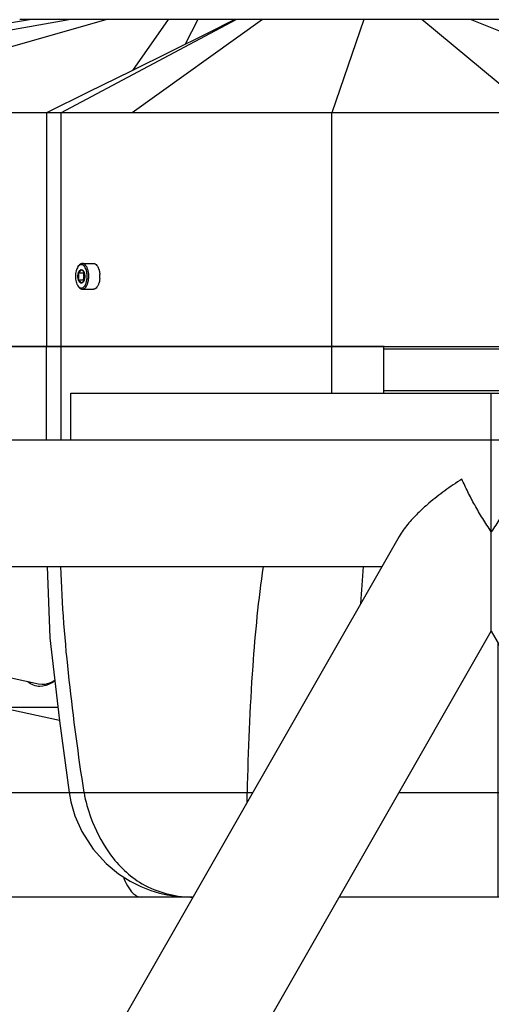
# Model space of a CAD drawing. Header units: millimetres. Extents: x 0 to 2550, y 0 to 1188.
# Tile 134 of 221: x 521 to 531, y 321 to 342. Entities that reach past the tile are written whole.
import ezdxf

# ---------------------------------------------------------------- set-up
doc = ezdxf.new("R2010")
doc.units = ezdxf.units.MM
doc.header["$LTSCALE"] = 46.255
for name, color, linetype in [('A2200203_ABL118', 7, 'CONTINUOUS'), ('DR1SM11A1001_ABL113', 7, 'CONTINUOUS'), ('DR1SM11P1002_PBL184', 7, 'CONTINUOUS'), ('DR1SM11P1003_PBL114', 7, 'CONTINUOUS'), ('M2000103_PBL106', 7, 'CONTINUOUS'), ('M2000801_PBL107', 7, 'CONTINUOUS'), ('M2000901_PBL127', 7, 'CONTINUOUS'), ('M2000901_PBL183', 7, 'CONTINUOUS'), ('M2200104_PBL162', 7, 'CONTINUOUS'), ('M2200202_PBL119', 7, 'CONTINUOUS'), ('M2200301_PBL232', 7, 'CONTINUOUS'), ('P9140503_BOLT_PBL126', 7, 'CONTINUOUS'), ('RIGHT_VIEW_VBL105', 7, 'CONTINUOUS')]:
    doc.layers.add(name, color=color, linetype=linetype)

# ---------------------------------------------------------------- blocks, each defined once
blk = doc.blocks.new('M2000103_PBL106', base_point=(529.288, 334.999))
at = {"layer": 'M2000103_PBL106', "color": 7}
for p, q in [((529.083, 335.499), (539.963, 335.499)), ((529.083, 335.449), (540.013, 335.449)), ((540.013, 334.549), (529.083, 334.549))]:
    blk.add_line(p, q, dxfattribs=at)
blk = doc.blocks.new('M2000801_PBL107', base_point=(530.134, 338.999))
at = {"layer": 'M2000801_PBL107', "color": 2}
for p, q in [((522.379, 342.499), (510.816, 340.499)), ((516.054, 340.499), (523.135, 342.499)), ((518.213, 341.973), (521.496, 342.499)), ((522.164, 340.499), (525.921, 342.499)), ((526.481, 342.499), (523.691, 340.499)), ((524.467, 342.499), (523.701, 341.413)), ((525.096, 342.499), (524.831, 341.973)), ((528.65, 342.499), (527.97, 340.499)), ((532.3, 340.499), (529.896, 342.499)), ((535.993, 340.499), (530.936, 342.499)), ((522.164, 340.499), (522.164, 335.499)), ((527.97, 335.499), (527.97, 340.499))]:
    blk.add_line(p, q, dxfattribs=at)
at = {"layer": 'M2000801_PBL107', "color": 7}
for p, q in [((543.267, 342.499), (521.286, 342.499)), ((551.676, 340.499), (508.593, 340.499)), ((521.856, 340.499), (521.856, 335.499)), ((529.086, 335.499), (509.631, 335.499))]:
    blk.add_line(p, q, dxfattribs=at)
blk.add_lwpolyline([(525.891, 342.499), (525.296, 342.203), (524.518, 341.818), (523.669, 341.397), (522.751, 340.942), (521.856, 340.499)], dxfattribs=at)
blk = doc.blocks.new('DR1SM11P1003_PBL114', base_point=(531.382, 297.481))
at = {"layer": 'DR1SM11P1003_PBL114', "color": 7}
for p, q in [((505.402, 333.499), (522.382, 333.499)), ((531.382, 329.398), (531.382, 333.499)), ((529.409, 331.426), (493.027, 267.758)), ((506.497, 330.779), (529.039, 330.779)), ((492.563, 261.464), (531.382, 329.398)), ((531.382, 329.398), (570.202, 261.464))]:
    blk.add_line(p, q, dxfattribs=at)
for points, knots in [([(530.753, 332.654), (530.628, 332.575), (530.387, 332.411), (530.158, 332.232), (530.048, 332.139)], [0, 0, 0, 0, 0.507614, 1, 1, 1, 1]), ([(531.382, 331.526), (531.319, 331.619), (531.196, 331.808), (531.029, 332.094), (530.88, 332.376), (530.793, 332.563), (530.753, 332.654)], [0, 0, 0, 0, 0.262223, 0.521733, 0.76988, 1, 1, 1, 1]), ([(532.012, 332.654), (531.972, 332.563), (531.885, 332.376), (531.736, 332.094), (531.569, 331.808), (531.446, 331.619), (531.382, 331.526)], [0, 0, 0, 0, 0.23012, 0.478267, 0.737778, 1, 1, 1, 1]), ([(530.048, 332.139), (529.965, 332.067), (529.806, 331.923), (529.659, 331.766), (529.593, 331.686)], [0, 0, 0, 0, 0.512645, 1, 1, 1, 1]), ([(529.593, 331.686), (529.558, 331.644), (529.493, 331.56), (529.435, 331.471), (529.409, 331.426)], [0, 0, 0, 0, 0.51333, 1, 1, 1, 1])]:
    blk.add_open_spline(points, degree=3, knots=knots, dxfattribs=at)
blk = doc.blocks.new('DR1SM11P1002_PBL184', base_point=(531.382, 333.999))
at = {"layer": 'DR1SM11P1002_PBL184', "color": 7}
for p, q in [((522.382, 333.499), (522.382, 334.499)), ((522.382, 334.499), (540.382, 334.499)), ((531.382, 333.499), (531.382, 334.499)), ((540.382, 333.499), (540.382, 334.499)), ((522.382, 333.499), (540.382, 333.499))]:
    blk.add_line(p, q, dxfattribs=at)
blk = doc.blocks.new('DR1SM11A1001_ABL113', base_point=(531.382, 297.981))
at = {"layer": 'DR1SM11P1002_PBL184'}
blk.add_blockref('DR1SM11P1002_PBL184', (531.382, 333.999), dxfattribs=at)
at = {"layer": 'DR1SM11P1003_PBL114'}
blk.add_blockref('DR1SM11P1003_PBL114', (531.382, 297.481), dxfattribs=at)
blk = doc.blocks.new('M2200202_PBL119', base_point=(512.252, 330.89))
at = {"layer": 'M2200202_PBL119', "color": 7}
for p, q in [((512.605, 333.58), (512.976, 333.499)), ((511.101, 330.563), (511.137, 330.779)), ((512.787, 330.779), (512.751, 330.563)), ((512.925, 330.779), (512.886, 330.545)), ((513.992, 330.302), (514.071, 330.779)), ((514.027, 330.283), (514.109, 330.779)), ((513.072, 329.773), (513.125, 329.715)), ((513.573, 329.708), (513.097, 329.813)), ((510.59, 329.734), (510.395, 328.549)), ((512.921, 329.318), (512.99, 329.734)), ((513.083, 329.462), (513.125, 329.715)), ((513.446, 329.645), (513.125, 329.715)), ((512.795, 328.549), (512.847, 328.865)), ((510.404, 328.491), (510.395, 328.549)), ((510.395, 328.549), (512.795, 328.549)), ((512.854, 328.491), (512.795, 328.549)), ((512.93, 328.531), (512.854, 328.491)), ((512.93, 328.531), (512.943, 328.61)), ((512.977, 328.52), (512.93, 328.531)), ((510.464, 328.432), (510.404, 328.491)), ((511.57, 328.19), (510.464, 328.432)), ((510.464, 328.432), (512.864, 328.432)), ((512.864, 328.432), (512.854, 328.491)), ((513.023, 328.397), (512.864, 328.432)), ((513.102, 328.19), (511.57, 328.19))]:
    blk.add_line(p, q, dxfattribs=at)
at = {"layer": 'M2200202_PBL119', "color": 2}
for p, q in [((512.886, 330.545), (512.751, 330.563)), ((512.886, 330.545), (513.992, 330.302)), ((513.992, 330.302), (514.027, 330.283))]:
    blk.add_line(p, q, dxfattribs=at)
at = {"layer": 'M2200202_PBL119', "color": 7}
for centre, radius, start, end in [((509.197, 330.738), 1.717, 324.2256, 325.8269), ((508.848, 332.879), 3.574, 299.6629, 300.9206), ((510.595, 330.133), 0.334, 297.7667, 300.8979), ((510.331, 330.299), 0.635, 311.9692, 316.6715), ((510.572, 330.171), 0.378, 300.9401, 305.7262), ((511.619, 332.722), 3.288, 294.6475, 296.2422), ((512.318, 330.266), 0.901, 326.8876, 329.8431)]:
    blk.add_arc(centre, radius, start, end, dxfattribs=at)
for points, knots in [([(512.222, 333.502), (512.282, 333.538), (512.406, 333.592), (512.544, 333.594), (512.605, 333.58)], [0, 0, 0, 0, 0.52969, 1, 1, 1, 1]), ([(512.605, 333.58), (512.62, 333.577), (512.68, 333.56), (512.736, 333.53), (512.774, 333.502)], [0, 0, 0, 0, 0.245315, 1, 1, 1, 1]), ([(510.793, 329.864), (510.875, 329.95), (511.007, 330.178), (511.079, 330.427), (511.101, 330.563)], [0, 0, 0, 0, 0.462811, 1, 1, 1, 1]), ([(512.751, 330.563), (512.735, 330.465), (512.72, 330.279), (512.752, 330.024), (512.833, 329.827), (512.938, 329.746), (512.99, 329.734)], [0, 0, 0, 0, 0.321979, 0.604105, 0.827619, 1, 1, 1, 1]), ([(512.886, 330.545), (512.872, 330.458), (512.859, 330.293), (512.887, 330.069), (512.959, 329.895), (513.051, 329.824), (513.097, 329.813)], [0, 0, 0, 0, 0.32198, 0.604105, 0.827619, 1, 1, 1, 1]), ([(513.988, 329.896), (513.982, 329.927), (513.967, 330.062), (513.975, 330.199), (513.992, 330.302)], [0, 0, 0, 0, 0.231837, 1, 1, 1, 1]), ([(514.011, 329.903), (514.009, 329.933), (514.001, 330.06), (514.012, 330.188), (514.027, 330.283)], [0, 0, 0, 0, 0.237335, 1, 1, 1, 1]), ([(510.59, 329.734), (510.604, 329.737), (510.665, 329.756), (510.719, 329.794), (510.756, 329.827)], [0, 0, 0, 0, 0.22539, 1, 1, 1, 1])]:
    blk.add_open_spline(points, degree=3, knots=knots, dxfattribs=at)
for points in [[(512.341, 333.505), (512.387, 333.512), (512.434, 333.512), (512.479, 333.505)], [(510.685, 329.813), (510.708, 329.818), (510.73, 329.827), (510.75, 329.837)]]:
    blk.add_open_spline(points, degree=3, dxfattribs=at)
blk = doc.blocks.new('M2200104_PBL162', base_point=(521.462, 327.959))
at = {"layer": 'M2200104_PBL162', "color": 7}
for p, q in [((520.786, 327.868), (520.88, 328.437)), ((521.768, 328.251), (521.689, 328.26)), ((520.786, 327.868), (520.82, 327.769)), ((522.137, 327.48), (520.82, 327.769)), ((520.82, 327.769), (522.104, 327.769))]:
    blk.add_line(p, q, dxfattribs=at)
for points, knots in [([(521.718, 328.211), (521.672, 328.211), (521.578, 328.228), (521.498, 328.278), (521.461, 328.308)], [0, 0, 0, 0, 0.490321, 1, 1, 1, 1]), ([(522.039, 328.331), (522.013, 328.312), (521.916, 328.25), (521.801, 328.211), (521.718, 328.211)], [0, 0, 0, 0, 0.279031, 1, 1, 1, 1]), ([(522.038, 328.339), (522.016, 328.325), (521.933, 328.278), (521.837, 328.251), (521.768, 328.251)], [0, 0, 0, 0, 0.274282, 1, 1, 1, 1])]:
    blk.add_open_spline(points, degree=3, knots=knots, dxfattribs=at)
blk = doc.blocks.new('M2200301_PBL232', base_point=(517.849, 329.102))
at = {"layer": 'M2200301_PBL232', "color": 7}
for p, q in [((514.087, 329.928), (514.008, 329.945)), ((521.689, 328.26), (515.855, 329.54))]:
    blk.add_line(p, q, dxfattribs=at)
blk = doc.blocks.new('A2200203_ABL118', base_point=(516.266, 330.535))
at = {"layer": 'M2200104_PBL162'}
blk.add_blockref('M2200104_PBL162', (521.462, 327.959), dxfattribs=at)
at = {"layer": 'M2200202_PBL119'}
blk.add_blockref('M2200202_PBL119', (512.252, 330.89), dxfattribs=at)
at = {"layer": 'M2200301_PBL232'}
blk.add_blockref('M2200301_PBL232', (517.849, 329.102), dxfattribs=at)
blk = doc.blocks.new('P9140503_BOLT_PBL126', base_point=(522.74, 336.999))
at = {"layer": 'P9140503_BOLT_PBL126', "color": 7}
for p, q in [((522.532, 337.203), (522.547, 337.223)), ((522.626, 337.274), (522.864, 337.274)), ((522.542, 337.071), (522.645, 337.071)), ((522.532, 336.795), (522.547, 336.774)), ((522.542, 336.926), (522.645, 336.926)), ((522.626, 336.724), (522.864, 336.724))]:
    blk.add_line(p, q, dxfattribs=at)
blk.add_arc((522.456, 336.999), 0.546, 355.4171, 4.4452, dxfattribs=at)
for points, knots in [([(522.532, 337.203), (522.524, 337.19), (522.508, 337.161), (522.486, 337.094), (522.475, 336.999), (522.486, 336.904), (522.508, 336.836), (522.524, 336.807), (522.532, 336.795)], [0, 0, 0, 0, 0.106923, 0.228801, 0.500003, 0.771203, 0.893078, 1, 1, 1, 1]), ([(522.548, 337.222), (522.547, 337.22), (522.541, 337.214), (522.536, 337.208), (522.532, 337.203)], [0, 0, 0, 0, 0.240025, 1, 1, 1, 1]), ([(522.626, 337.274), (522.619, 337.274), (522.604, 337.271), (522.575, 337.257), (522.557, 337.238), (522.547, 337.223)], [0, 0, 0, 0, 0.219167, 0.452854, 1, 1, 1, 1]), ([(522.605, 337.249), (522.595, 337.249), (522.573, 337.243), (522.556, 337.23), (522.548, 337.222)], [0, 0, 0, 0, 0.467041, 1, 1, 1, 1]), ([(522.605, 336.749), (522.613, 336.749), (522.63, 336.752), (522.654, 336.768), (522.676, 336.791), (522.698, 336.829), (522.717, 336.883), (522.729, 336.951), (522.731, 337.023), (522.722, 337.093), (522.704, 337.155), (522.678, 337.205), (522.645, 337.239), (522.617, 337.249), (522.605, 337.249)], [0, 0, 0, 0, 0.041164, 0.086585, 0.138975, 0.199269, 0.303355, 0.419571, 0.540962, 0.659742, 0.768535, 0.861723, 0.937317, 1, 1, 1, 1]), ([(522.626, 336.724), (522.635, 336.724), (522.655, 336.728), (522.681, 336.744), (522.705, 336.771), (522.729, 336.812), (522.75, 336.871), (522.763, 336.946), (522.765, 337.025), (522.756, 337.102), (522.736, 337.171), (522.707, 337.226), (522.671, 337.263), (522.64, 337.274), (522.626, 337.274)], [0, 0, 0, 0, 0.041164, 0.086585, 0.138976, 0.199269, 0.303354, 0.419569, 0.54096, 0.659741, 0.768535, 0.861723, 0.937318, 1, 1, 1, 1]), ([(522.864, 337.274), (522.877, 337.274), (522.906, 337.265), (522.927, 337.245), (522.936, 337.233)], [0, 0, 0, 0, 0.457602, 1, 1, 1, 1]), ([(522.936, 337.233), (522.941, 337.227), (522.959, 337.202), (522.972, 337.172), (522.979, 337.149)], [0, 0, 0, 0, 0.225002, 1, 1, 1, 1]), ([(522.542, 336.926), (522.535, 336.95), (522.529, 336.999), (522.535, 337.048), (522.542, 337.071)], [0, 0, 0, 0, 0.5, 1, 1, 1, 1]), ([(522.542, 337.071), (522.557, 337.082), (522.582, 337.102), (522.6, 337.13), (522.605, 337.143)], [0, 0, 0, 0, 0.564742, 1, 1, 1, 1]), ([(522.542, 337.071), (522.545, 337.081), (522.552, 337.1), (522.566, 337.123), (522.584, 337.139), (522.598, 337.143), (522.605, 337.143)], [0, 0, 0, 0, 0.316037, 0.586256, 0.809344, 1, 1, 1, 1]), ([(522.542, 336.926), (522.548, 336.95), (522.556, 336.999), (522.548, 337.047), (522.542, 337.071)], [0, 0, 0, 0, 0.500003, 1, 1, 1, 1]), ([(522.605, 337.143), (522.619, 337.132), (522.645, 337.112), (522.662, 337.084), (522.667, 337.071)], [0, 0, 0, 0, 0.564742, 1, 1, 1, 1]), ([(522.605, 337.143), (522.611, 337.143), (522.625, 337.139), (522.643, 337.123), (522.657, 337.1), (522.664, 337.081), (522.667, 337.071)], [0, 0, 0, 0, 0.190656, 0.413744, 0.683963, 1, 1, 1, 1]), ([(522.667, 337.071), (522.674, 337.048), (522.68, 336.999), (522.674, 336.95), (522.667, 336.926)], [0, 0, 0, 0, 0.5, 1, 1, 1, 1]), ([(522.979, 337.149), (522.982, 337.141), (522.992, 337.105), (522.998, 337.069), (523, 337.041)], [0, 0, 0, 0, 0.238216, 1, 1, 1, 1]), ([(523, 336.955), (522.999, 336.946), (522.996, 336.91), (522.988, 336.874), (522.979, 336.848)], [0, 0, 0, 0, 0.260237, 1, 1, 1, 1]), ([(522.532, 336.795), (522.534, 336.793), (522.538, 336.786), (522.544, 336.78), (522.548, 336.776)], [0, 0, 0, 0, 0.260269, 1, 1, 1, 1]), ([(522.605, 336.854), (522.598, 336.854), (522.584, 336.858), (522.566, 336.874), (522.552, 336.898), (522.545, 336.916), (522.542, 336.926)], [0, 0, 0, 0, 0.190656, 0.413744, 0.683963, 1, 1, 1, 1]), ([(522.605, 336.854), (522.6, 336.867), (522.582, 336.896), (522.557, 336.916), (522.542, 336.926)], [0, 0, 0, 0, 0.435256, 1, 1, 1, 1]), ([(522.547, 336.774), (522.557, 336.76), (522.575, 336.74), (522.604, 336.726), (522.619, 336.724), (522.626, 336.724)], [0, 0, 0, 0, 0.547146, 0.780833, 1, 1, 1, 1]), ([(522.548, 336.776), (522.556, 336.768), (522.573, 336.754), (522.595, 336.749), (522.605, 336.749)], [0, 0, 0, 0, 0.532947, 1, 1, 1, 1]), ([(522.667, 336.926), (522.662, 336.913), (522.645, 336.885), (522.619, 336.865), (522.605, 336.854)], [0, 0, 0, 0, 0.435256, 1, 1, 1, 1]), ([(522.667, 336.926), (522.664, 336.916), (522.657, 336.898), (522.643, 336.874), (522.625, 336.858), (522.611, 336.854), (522.605, 336.854)], [0, 0, 0, 0, 0.316037, 0.586256, 0.809344, 1, 1, 1, 1]), ([(522.936, 336.764), (522.927, 336.753), (522.906, 336.732), (522.877, 336.724), (522.864, 336.724)], [0, 0, 0, 0, 0.542441, 1, 1, 1, 1]), ([(522.979, 336.848), (522.977, 336.84), (522.966, 336.811), (522.951, 336.782), (522.936, 336.764)], [0, 0, 0, 0, 0.274992, 1, 1, 1, 1])]:
    blk.add_open_spline(points, degree=3, knots=knots, dxfattribs=at)
for points in [[(522.661, 337.084), (522.656, 337.079), (522.651, 337.075), (522.645, 337.071)], [(522.645, 337.071), (522.651, 337.047), (522.655, 337.023), (522.655, 336.999)], [(522.655, 336.999), (522.655, 336.974), (522.651, 336.95), (522.645, 336.926)], [(522.645, 336.926), (522.651, 336.922), (522.656, 336.918), (522.661, 336.914)]]:
    blk.add_open_spline(points, degree=3, dxfattribs=at)
blk = doc.blocks.new('M2000901_PBL127', base_point=(516.781, 329.599))
at = {"layer": 'M2000901_PBL127', "color": 7}
for p, q in [((509.631, 334.499), (509.631, 335.499)), ((509.631, 335.499), (521.856, 335.499)), ((508.593, 334.099), (508.593, 334.499)), ((509.565, 334.499), (509.631, 334.499)), ((510.966, 330.779), (511.077, 330.45)), ((516.477, 323.699), (515.935, 323.699)), ((524.97, 323.699), (517.495, 323.699))]:
    blk.add_line(p, q, dxfattribs=at)
at = {"layer": 'M2000901_PBL127', "color": 2}
for p, q in [((510.816, 335.499), (510.816, 334.099)), ((510.816, 334.099), (508.593, 334.099)), ((512.608, 325.935), (515.631, 325.935)), ((516.65, 325.935), (522.346, 325.935))]:
    blk.add_line(p, q, dxfattribs=at)
at = {"layer": 'M2000901_PBL127', "color": 7}
for points in [[(508.593, 334.099), (508.592, 333.973), (508.602, 333.794), (508.629, 333.63), (508.666, 333.499)], [(511.839, 328.19), (511.991, 327.74), (512.608, 325.935)], [(512.608, 325.935), (512.835, 325.413), (513.163, 324.928), (513.572, 324.519), (514.079, 324.177), (514.721, 323.894), (515.382, 323.738), (515.935, 323.699)]]:
    blk.add_lwpolyline(points, dxfattribs=at)
at = {"layer": 'M2000901_PBL127', "color": 2}
for centre, radius, start, end in [((738.018, 372.126), 227.743, 191.2774, 191.70199), ((517.314, 325.651), 1.964, 237.3899, 242.0504)]:
    blk.add_arc(centre, radius, start, end, dxfattribs=at)
blk.add_open_spline([(510.816, 334.099), (510.816, 333.886), (510.892, 333.664), (511.018, 333.493)], degree=3, dxfattribs=at)
for points, knots in [([(516.255, 323.996), (515.948, 324.193), (515.551, 324.633), (515.192, 325.328), (515.052, 325.725), (515.008, 325.935)], [0, 0, 0, 0, 0.466447, 0.727048, 1, 1, 1, 1]), ([(523.505, 324.13), (523.53, 324.064), (523.601, 323.891), (523.759, 323.699), (523.885, 323.699)], [0, 0, 0, 0, 0.35934, 1, 1, 1, 1])]:
    blk.add_open_spline(points, degree=3, knots=knots, dxfattribs=at)
blk = doc.blocks.new('M2000901_PBL183', base_point=(530.021, 329.599))
at = {"layer": 'M2000901_PBL183', "color": 7}
for p, q in [((521.856, 333.499), (521.856, 335.499)), ((521.856, 335.499), (529.083, 335.499)), ((529.083, 334.499), (529.083, 335.499)), ((524.993, 323.699), (524.97, 323.699)), ((534.381, 323.699), (528.126, 323.699))]:
    blk.add_line(p, q, dxfattribs=at)
at = {"layer": 'M2000901_PBL183', "color": 2}
for p, q in [((522.164, 335.499), (522.164, 333.499)), ((527.97, 334.499), (527.97, 335.499)), ((535.363, 330.779), (535.068, 328.429)), ((531.525, 329.148), (531.525, 324.007)), ((522.346, 325.935), (526.271, 325.935)), ((529.404, 325.935), (533.361, 325.935)), ((536.494, 325.935), (537.363, 325.935)), ((531.525, 324.007), (531.525, 323.699))]:
    blk.add_line(p, q, dxfattribs=at)
at = {"layer": 'M2000901_PBL183', "color": 7}
for points in [[(521.871, 330.779), (521.932, 329.256), (522.138, 327.477), (522.346, 325.935)], [(537.363, 325.935), (537.66, 327.383), (537.917, 328.801), (538.11, 330.094), (538.187, 330.779)], [(522.346, 325.935), (522.382, 325.739), (522.467, 325.442), (522.613, 325.106), (522.857, 324.724), (523.137, 324.416), (523.403, 324.197), (523.651, 324.038), (523.879, 323.923), (524.093, 323.84), (524.281, 323.784), (524.441, 323.748), (524.587, 323.724), (524.726, 323.709), (524.856, 323.701), (524.97, 323.699)], [(536.989, 325.069), (537.078, 325.213), (537.187, 325.427), (537.271, 325.628), (537.333, 325.816), (537.363, 325.935)], [(534.381, 323.699), (534.445, 323.699), (534.517, 323.702), (534.592, 323.706), (534.633, 323.709)]]:
    blk.add_lwpolyline(points, dxfattribs=at)
at = {"layer": 'M2000901_PBL183', "color": 2}
for centre, radius, start, end in [((594.925, 325.739), 66.478, 175.65252, 176.33522), ((525.001, 326.22), 2.522, 267.3308, 269.8286)]:
    blk.add_arc(centre, radius, start, end, dxfattribs=at)
for points, knots in [([(522.664, 325.935), (522.543, 326.737), (522.326, 328.346), (522.188, 329.967), (522.169, 330.778)], [0, 0, 0, 0, 0.499948, 1, 1, 1, 1]), ([(526.498, 330.779), (526.392, 330.072), (526.238, 328.457), (526.174, 326.839), (526.154, 325.935)], [0, 0, 0, 0, 0.441474, 1, 1, 1, 1]), ([(522.664, 325.935), (522.692, 325.751), (522.822, 325.309), (523.166, 324.614), (523.843, 323.917), (524.524, 323.718), (524.883, 323.701)], [0, 0, 0, 0, 0.16417, 0.405511, 0.681538, 1, 1, 1, 1]), ([(526.154, 325.73), (526.154, 325.749), (526.153, 325.817), (526.153, 325.885), (526.154, 325.935)], [0, 0, 0, 0, 0.269597, 1, 1, 1, 1]), ([(534.289, 324.307), (534.196, 324.134), (534.003, 323.838), (533.661, 323.699), (533.517, 323.699)], [0, 0, 0, 0, 0.576726, 1, 1, 1, 1])]:
    blk.add_open_spline(points, degree=3, knots=knots, dxfattribs=at)
blk = doc.blocks.new('RIGHT_VIEW_VBL105', base_point=(531.382, 301.981))
at = {"layer": 'A2200203_ABL118'}
blk.add_blockref('A2200203_ABL118', (516.266, 330.535), dxfattribs=at)
at = {"layer": 'DR1SM11A1001_ABL113'}
blk.add_blockref('DR1SM11A1001_ABL113', (531.382, 297.981), dxfattribs=at)
at = {"layer": 'M2000103_PBL106'}
blk.add_blockref('M2000103_PBL106', (529.288, 334.999), dxfattribs=at)
at = {"layer": 'M2000801_PBL107'}
blk.add_blockref('M2000801_PBL107', (530.134, 338.999), dxfattribs=at)
at = {"layer": 'M2000901_PBL127'}
blk.add_blockref('M2000901_PBL127', (516.781, 329.599), dxfattribs=at)
at = {"layer": 'M2000901_PBL183'}
blk.add_blockref('M2000901_PBL183', (530.021, 329.599), dxfattribs=at)
at = {"layer": 'P9140503_BOLT_PBL126'}
blk.add_blockref('P9140503_BOLT_PBL126', (522.74, 336.999), dxfattribs=at)

msp = doc.modelspace()

# ---------------------------------------------------------------- block references
at = {"layer": 'RIGHT_VIEW_VBL105'}
msp.add_blockref('RIGHT_VIEW_VBL105', (531.3825, 301.9813), dxfattribs=at)

doc.saveas('drawing.dxf')
